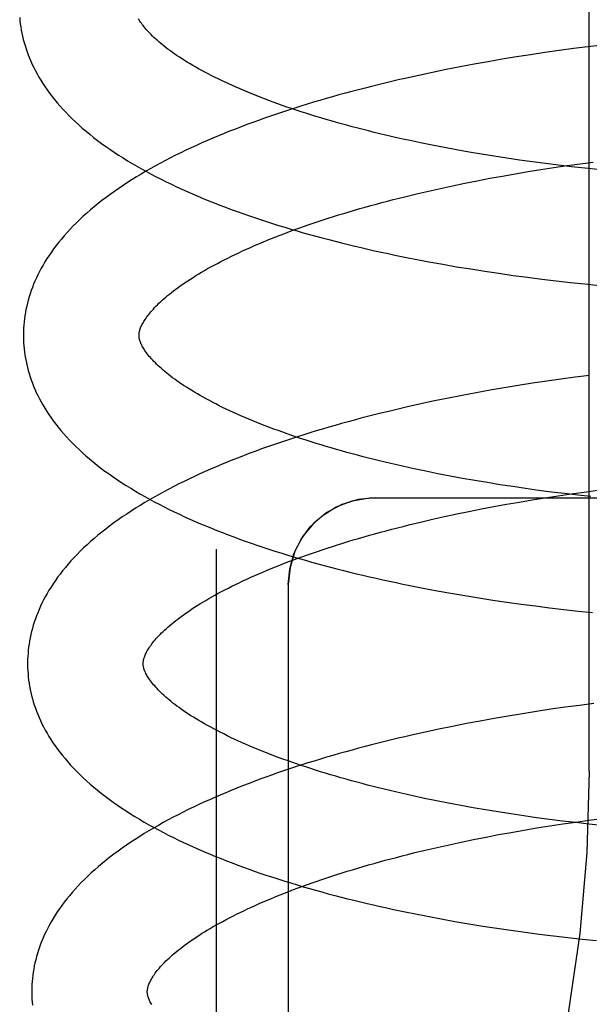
# Model space of a CAD drawing. Header units: inches. Extents: x 0 to 204, y 0 to 132.
# Tile 66 of 112: x 119.9779 to 120.0765, y 48.1692 to 48.3395. Entities that reach past the tile are written whole.
import ezdxf

# ---------------------------------------------------------------- set-up
doc = ezdxf.new("R2010")
doc.units = ezdxf.units.IN
doc.header["$LTSCALE"] = 11.243375
doc.header["$MEASUREMENT"] = 0
doc.linetypes.add('HIDDEN', pattern=[0.2, 0.1, -0.1])
doc.layers.add('DEFAULT_2', color=8, linetype='HIDDEN')

msp = doc.modelspace()

# ---------------------------------------------------------------- linework, layer by layer
at = {"layer": 'DEFAULT_2', "color": 8, "linetype": 'HIDDEN'}
for p, q in [((120.07646, 48.20952), (120.07646, 48.77202)), ((120.07876, 48.33516), (120.07627, 48.33486)), ((120.06635, 48.33349), (120.06388, 48.3331)), ((120.06882, 48.33386), (120.06635, 48.33349)), ((120.0713, 48.33421), (120.06882, 48.33386)), ((120.07378, 48.33454), (120.0713, 48.33421)), ((120.07627, 48.33486), (120.07378, 48.33454)), ((120.05656, 48.33184), (120.05414, 48.33139)), ((120.05899, 48.33228), (120.05656, 48.33184)), ((120.06143, 48.3327), (120.05899, 48.33228)), ((120.06388, 48.3331), (120.06143, 48.3327)), ((120.04698, 48.32992), (120.04462, 48.3294)), ((120.04935, 48.33043), (120.04698, 48.32992)), ((120.05173, 48.33092), (120.04935, 48.33043)), ((120.05414, 48.33139), (120.05173, 48.33092)), ((120.04934, 48.31783), (120.04727, 48.31825)), ((120.05143, 48.31742), (120.04934, 48.31783)), ((120.05355, 48.31702), (120.05143, 48.31742)), ((120.05569, 48.31664), (120.05355, 48.31702)), ((120.05785, 48.31628), (120.05569, 48.31664)), ((120.06003, 48.31592), (120.05785, 48.31628)), ((120.06223, 48.31558), (120.06003, 48.31592)), ((120.06445, 48.31526), (120.06223, 48.31558)), ((120.06668, 48.31495), (120.06445, 48.31526)), ((120.06892, 48.31465), (120.06668, 48.31495)), ((120.07118, 48.31437), (120.06892, 48.31465)), ((120.07265, 48.31429), (120.07492, 48.31461)), ((120.07492, 48.31461), (120.0772, 48.31491)), ((120.06147, 48.3125), (120.06368, 48.31288)), ((120.06368, 48.31288), (120.0659, 48.31326)), ((120.0659, 48.31326), (120.06814, 48.31362)), ((120.06814, 48.31362), (120.07039, 48.31396)), ((120.07039, 48.31396), (120.07265, 48.31429)), ((120.07344, 48.3141), (120.07118, 48.31437)), ((120.07572, 48.31385), (120.07344, 48.3141)), ((120.078, 48.31361), (120.07572, 48.31385)), ((120.05284, 48.31081), (120.05496, 48.31125)), ((120.05496, 48.31125), (120.05711, 48.31168)), ((120.05711, 48.31168), (120.05928, 48.3121)), ((120.05928, 48.3121), (120.06147, 48.3125)), ((120.04458, 48.30892), (120.0466, 48.30941)), ((120.0466, 48.30941), (120.04866, 48.30989)), ((120.04866, 48.30989), (120.05073, 48.31036)), ((120.05073, 48.31036), (120.05284, 48.31081)), ((120.04875, 48.29766), (120.05114, 48.29723)), ((120.05114, 48.29723), (120.05355, 48.29681)), ((120.05355, 48.29681), (120.05598, 48.29641)), ((120.05598, 48.29641), (120.05842, 48.29602)), ((120.05842, 48.29602), (120.06087, 48.29566)), ((120.06087, 48.29566), (120.06333, 48.29531)), ((120.06333, 48.29531), (120.0658, 48.29498)), ((120.0658, 48.29498), (120.06828, 48.29466)), ((120.06828, 48.29466), (120.07077, 48.29437)), ((120.07077, 48.29437), (120.07326, 48.29409)), ((120.07326, 48.29409), (120.07576, 48.29383)), ((120.07576, 48.29383), (120.07826, 48.29358)), ((120.0716, 48.27736), (120.06913, 48.27701)), ((120.07408, 48.2777), (120.0716, 48.27736)), ((120.07656, 48.27801), (120.07408, 48.2777)), ((120.05934, 48.27542), (120.05692, 48.27498)), ((120.06177, 48.27584), (120.05934, 48.27542)), ((120.06422, 48.27625), (120.06177, 48.27584)), ((120.06667, 48.27664), (120.06422, 48.27625)), ((120.06913, 48.27701), (120.06667, 48.27664)), ((120.05211, 48.27406), (120.04973, 48.27357)), ((120.05451, 48.27453), (120.05211, 48.27406)), ((120.05692, 48.27498), (120.05451, 48.27453)), ((120.04737, 48.27306), (120.04503, 48.27254)), ((120.04973, 48.27357), (120.04737, 48.27306)), ((120.05032, 48.26098), (120.04824, 48.2614)), ((120.05242, 48.26058), (120.05032, 48.26098)), ((120.05454, 48.26018), (120.05242, 48.26058)), ((120.05669, 48.2598), (120.05454, 48.26018)), ((120.05886, 48.25944), (120.05669, 48.2598)), ((120.06105, 48.25908), (120.05886, 48.25944)), ((120.06326, 48.25875), (120.06105, 48.25908)), ((120.06548, 48.25842), (120.06326, 48.25875)), ((120.06772, 48.25811), (120.06548, 48.25842)), ((120.03942, 48.25683), (120.25942, 48.25683)), ((120.06662, 48.25647), (120.06886, 48.25683)), ((120.06997, 48.25782), (120.06772, 48.25811)), ((120.06886, 48.25683), (120.07111, 48.25717)), ((120.07223, 48.25754), (120.06997, 48.25782)), ((120.07111, 48.25717), (120.07337, 48.2575)), ((120.07451, 48.25727), (120.07223, 48.25754)), ((120.07337, 48.2575), (120.07564, 48.25782)), ((120.07679, 48.25702), (120.07451, 48.25727)), ((120.07564, 48.25782), (120.07791, 48.25812)), ((120.05568, 48.25446), (120.05783, 48.25489)), ((120.05783, 48.25489), (120.06, 48.2553)), ((120.06, 48.2553), (120.06219, 48.25571)), ((120.06219, 48.25571), (120.0644, 48.25609)), ((120.0644, 48.25609), (120.06662, 48.25647)), ((120.04937, 48.2531), (120.05145, 48.25357)), ((120.05145, 48.25357), (120.05356, 48.25402)), ((120.05356, 48.25402), (120.05568, 48.25446)), ((120.0453, 48.25213), (120.04732, 48.25262)), ((120.04732, 48.25262), (120.04937, 48.2531)), ((120.01192, 48.24794), (120.01192, 48.0586)), ((120.02442, 48.24183), (120.02442, 48.06892)), ((120.04778, 48.24119), (120.05016, 48.24074)), ((120.05016, 48.24074), (120.05255, 48.24031)), ((120.05255, 48.24031), (120.05495, 48.2399)), ((120.05495, 48.2399), (120.05737, 48.23951)), ((120.05737, 48.23951), (120.0598, 48.23913)), ((120.0598, 48.23913), (120.06225, 48.23877)), ((120.06225, 48.23877), (120.0647, 48.23843)), ((120.0647, 48.23843), (120.06717, 48.2381)), ((120.06717, 48.2381), (120.06964, 48.2378)), ((120.06964, 48.2378), (120.07211, 48.23751)), ((120.07211, 48.23751), (120.0746, 48.23723)), ((120.0746, 48.23723), (120.07708, 48.23698)), ((120.0748, 48.2209), (120.07233, 48.22057)), ((120.07728, 48.22122), (120.0748, 48.2209)), ((120.06494, 48.21946), (120.06249, 48.21905)), ((120.06739, 48.21984), (120.06494, 48.21946)), ((120.06986, 48.22022), (120.06739, 48.21984)), ((120.07233, 48.22057), (120.06986, 48.22022)), ((120.05523, 48.21774), (120.05283, 48.21726)), ((120.05764, 48.21819), (120.05523, 48.21774)), ((120.06006, 48.21863), (120.05764, 48.21819)), ((120.06249, 48.21905), (120.06006, 48.21863)), ((120.04809, 48.21627), (120.04575, 48.21574)), ((120.05045, 48.21677), (120.04809, 48.21627)), ((120.05283, 48.21726), (120.05045, 48.21677)), ((120.05006, 48.20439), (120.048, 48.20481)), ((120.05215, 48.20397), (120.05006, 48.20439)), ((120.05426, 48.20357), (120.05215, 48.20397)), ((120.0564, 48.20319), (120.05426, 48.20357)), ((120.05856, 48.20282), (120.0564, 48.20319)), ((120.06074, 48.20246), (120.05856, 48.20282)), ((120.06294, 48.20211), (120.06074, 48.20246)), ((120.06515, 48.20178), (120.06294, 48.20211)), ((120.06738, 48.20147), (120.06515, 48.20178)), ((120.06962, 48.20116), (120.06738, 48.20147)), ((120.07188, 48.20088), (120.06962, 48.20116)), ((120.06966, 48.20005), (120.0719, 48.20039)), ((120.07415, 48.20061), (120.07188, 48.20088)), ((120.0719, 48.20039), (120.07416, 48.20072)), ((120.07642, 48.20035), (120.07415, 48.20061)), ((120.07416, 48.20072), (120.07643, 48.20103)), ((120.0787, 48.20011), (120.07642, 48.20035)), ((120.07643, 48.20103), (120.07871, 48.20133)), ((120.0608, 48.19853), (120.06299, 48.19893)), ((120.06299, 48.19893), (120.0652, 48.19932)), ((120.0652, 48.19932), (120.06742, 48.19969)), ((120.06742, 48.19969), (120.06966, 48.20005)), ((120.05225, 48.19679), (120.05435, 48.19725)), ((120.05435, 48.19725), (120.05648, 48.19769)), ((120.05648, 48.19769), (120.05863, 48.19811)), ((120.05863, 48.19811), (120.0608, 48.19853)), ((120.0461, 48.19536), (120.04812, 48.19585)), ((120.04812, 48.19585), (120.05017, 48.19633)), ((120.05017, 48.19633), (120.05225, 48.19679)), ((120.04848, 48.1844), (120.05085, 48.18396)), ((120.05085, 48.18396), (120.05324, 48.18353)), ((120.05324, 48.18353), (120.05565, 48.18311)), ((120.05565, 48.18311), (120.05806, 48.18272)), ((120.05806, 48.18272), (120.0605, 48.18234)), ((120.0605, 48.18234), (120.06294, 48.18198)), ((120.06294, 48.18198), (120.06539, 48.18164)), ((120.06539, 48.18164), (120.06785, 48.18132)), ((120.06785, 48.18132), (120.07032, 48.18101)), ((120.07032, 48.18101), (120.0728, 48.18072)), ((120.0728, 48.18072), (120.07528, 48.18044)), ((120.07528, 48.18044), (120.07777, 48.18019))]:
    msp.add_line(p, q, dxfattribs=at)
for points in [[(119.97793, 48.33991), (119.97798, 48.33937), (119.97804, 48.33883), (119.97812, 48.3383), (119.97821, 48.33776), (119.97831, 48.33722), (119.97843, 48.33668), (119.97856, 48.33614), (119.9787, 48.3356), (119.97886, 48.33506), (119.97903, 48.33452), (119.97922, 48.33398), (119.97942, 48.33344), (119.97963, 48.3329), (119.97986, 48.33235), (119.98011, 48.33181), (119.98037, 48.33126), (119.98065, 48.33072), (119.98094, 48.33017), (119.98125, 48.32962), (119.98158, 48.32907), (119.98193, 48.32852), (119.98229, 48.32796), (119.98268, 48.32741), (119.98308, 48.32685), (119.9835, 48.3263), (119.98394, 48.32574), (119.9844, 48.32519), (119.98488, 48.32463), (119.98538, 48.32408), (119.98589, 48.32353), (119.98643, 48.32297), (119.98699, 48.32242), (119.98757, 48.32188), (119.98816, 48.32133), (119.98877, 48.32079), (119.98941, 48.32025), (119.99006, 48.31972), (119.99072, 48.31919), (119.99141, 48.31866), (119.99211, 48.31814), (119.99282, 48.31763), (119.99355, 48.31712), (119.99429, 48.31662), (119.99505, 48.31612), (119.99582, 48.31563), (119.9966, 48.31515), (119.9974, 48.31467), (119.99821, 48.3142), (119.99903, 48.31373), (119.99986, 48.31328), (120.0007, 48.31282), (120.00155, 48.31238), (120.00242, 48.31194), (120.00329, 48.3115), (120.00418, 48.31107), (120.00507, 48.31065), (120.00598, 48.31024), (120.00689, 48.30982), (120.00781, 48.30942), (120.00875, 48.30902), (120.00969, 48.30862), (120.01064, 48.30823), (120.0116, 48.30785), (120.01257, 48.30747), (120.01355, 48.3071), (120.01454, 48.30673), (120.01554, 48.30637), (120.01654, 48.30601), (120.01755, 48.30566), (120.01857, 48.30531), (120.0196, 48.30496), (120.02064, 48.30463), (120.02168, 48.30429), (120.02273, 48.30396), (120.02379, 48.30364), (120.02486, 48.30332), (120.02593, 48.303), (120.02701, 48.30269), (120.0281, 48.30239), (120.0292, 48.30209), (120.0303, 48.30179), (120.03141, 48.3015), (120.03252, 48.30121), (120.03365, 48.30093), (120.03477, 48.30065), (120.03591, 48.30038), (120.03705, 48.30011), (120.03819, 48.29984), (120.03935, 48.29958), (120.0405, 48.29933), (120.04167, 48.29908), (120.04283, 48.29883), (120.04401, 48.29859), (120.04518, 48.29835), (120.04637, 48.29812), (120.04875, 48.29766)], [(120.04727, 48.31825), (120.04523, 48.31868), (120.04422, 48.3189), (120.04322, 48.31912), (120.04222, 48.31935), (120.04123, 48.31958), (120.04026, 48.31981), (120.03928, 48.32005), (120.03832, 48.32029), (120.03737, 48.32053), (120.03642, 48.32077), (120.03548, 48.32102), (120.03456, 48.32127), (120.03364, 48.32152), (120.03273, 48.32178), (120.03183, 48.32203), (120.03094, 48.32229), (120.03006, 48.32255), (120.02919, 48.32282), (120.02832, 48.32308), (120.02747, 48.32335), (120.02663, 48.32362), (120.0258, 48.32389), (120.02499, 48.32417), (120.02418, 48.32444), (120.02338, 48.32472), (120.0226, 48.325), (120.02182, 48.32528), (120.02106, 48.32556), (120.02031, 48.32584), (120.01957, 48.32613), (120.01884, 48.32641), (120.01813, 48.3267), (120.01743, 48.32698), (120.01673, 48.32727), (120.01606, 48.32756), (120.01539, 48.32785), (120.01474, 48.32814), (120.0141, 48.32843), (120.01347, 48.32872), (120.01285, 48.32901), (120.01225, 48.3293), (120.01166, 48.3296), (120.01108, 48.32989), (120.01052, 48.33018), (120.00997, 48.33047), (120.00943, 48.33076), (120.0089, 48.33105), (120.00839, 48.33134), (120.00789, 48.33162), (120.00741, 48.33191), (120.00694, 48.3322), (120.00648, 48.33248), (120.00603, 48.33276), (120.0056, 48.33304), (120.00518, 48.33332), (120.00478, 48.3336), (120.00439, 48.33387), (120.00401, 48.33414), (120.00364, 48.33441), (120.00329, 48.33468), (120.00295, 48.33495), (120.00262, 48.33521), (120.0023, 48.33547), (120.002, 48.33573), (120.00171, 48.33598), (120.00143, 48.33623), (120.00116, 48.33648), (120.00091, 48.33672), (120.00067, 48.33696), (120.00044, 48.3372), (120.00022, 48.33743), (120.00001, 48.33765), (119.99982, 48.33788), (119.99963, 48.3381), (119.99945, 48.33831), (119.99929, 48.33852), (119.99913, 48.33873), (119.99899, 48.33893), (119.99885, 48.33913), (119.99873, 48.33932), (119.99861, 48.33951), (119.99851, 48.33969)], [(120.04462, 48.3294), (120.04345, 48.32913), (120.04229, 48.32886), (120.04113, 48.32858), (120.03998, 48.3283), (120.03883, 48.32801), (120.03769, 48.32772), (120.03655, 48.32743), (120.03542, 48.32713), (120.03429, 48.32683), (120.03318, 48.32652), (120.03206, 48.32621), (120.03096, 48.3259), (120.02986, 48.32558), (120.02877, 48.32525), (120.02768, 48.32492), (120.0266, 48.32459), (120.02553, 48.32425), (120.02447, 48.32391), (120.02341, 48.32356), (120.02236, 48.32321), (120.02132, 48.32286), (120.02029, 48.3225), (120.01927, 48.32213), (120.01825, 48.32176), (120.01724, 48.32139), (120.01624, 48.32101), (120.01525, 48.32063), (120.01426, 48.32024), (120.01329, 48.31984), (120.01232, 48.31945), (120.01136, 48.31904), (120.01041, 48.31863), (120.00947, 48.31822), (120.00854, 48.3178), (120.00762, 48.31738), (120.00671, 48.31695), (120.00581, 48.31652), (120.00492, 48.31608), (120.00403, 48.31563), (120.00316, 48.31518), (120.0023, 48.31472), (120.00145, 48.31426), (120.00061, 48.3138), (119.99978, 48.31332), (119.99897, 48.31284), (119.99816, 48.31236), (119.99737, 48.31187), (119.99659, 48.31137), (119.99582, 48.31086), (119.99506, 48.31035), (119.99432, 48.30984), (119.99359, 48.30932), (119.99287, 48.30879), (119.99217, 48.30826), (119.99149, 48.30772), (119.99082, 48.30718), (119.99017, 48.30663), (119.98954, 48.30608), (119.98892, 48.30553), (119.98833, 48.30497), (119.98775, 48.30442), (119.98719, 48.30386), (119.98665, 48.30329), (119.98613, 48.30273), (119.98563, 48.30216), (119.98514, 48.3016), (119.98468, 48.30103), (119.98424, 48.30047), (119.98381, 48.2999), (119.98341, 48.29934), (119.98302, 48.29877), (119.98265, 48.29821), (119.98231, 48.29765), (119.98197, 48.29709), (119.98166, 48.29653), (119.98136, 48.29597), (119.98108, 48.29542), (119.98082, 48.29486), (119.98057, 48.29431), (119.98034, 48.29376), (119.98013, 48.29321), (119.97993, 48.29267), (119.97974, 48.29212), (119.97957, 48.29158), (119.97941, 48.29103), (119.97927, 48.29049), (119.97914, 48.28995), (119.97902, 48.28941), (119.97892, 48.28887), (119.97883, 48.28833), (119.97876, 48.28779), (119.9787, 48.28725), (119.97865, 48.28671), (119.97861, 48.28617), (119.97859, 48.28563), (119.97858, 48.2851), (119.97858, 48.28465)], [(119.99858, 48.2849), (119.99858, 48.28501), (119.99858, 48.28512), (119.9986, 48.28524), (119.99861, 48.28536), (119.99863, 48.28549), (119.99866, 48.28562), (119.9987, 48.28576), (119.99874, 48.2859), (119.99879, 48.28606), (119.99885, 48.28622), (119.99892, 48.28638), (119.99899, 48.28656), (119.99908, 48.28674), (119.99918, 48.28692), (119.99928, 48.28711), (119.99939, 48.2873), (119.99951, 48.2875), (119.99965, 48.2877), (119.99979, 48.28791), (119.99994, 48.28812), (120.0001, 48.28834), (120.00027, 48.28856), (120.00045, 48.28878), (120.00064, 48.28901), (120.00084, 48.28924), (120.00106, 48.28948), (120.00128, 48.28972), (120.00152, 48.28997), (120.00177, 48.29022), (120.00203, 48.29048), (120.0023, 48.29073), (120.00259, 48.291), (120.00289, 48.29126), (120.0032, 48.29153), (120.00352, 48.2918), (120.00386, 48.29207), (120.00421, 48.29235), (120.00457, 48.29263), (120.00494, 48.29292), (120.00533, 48.2932), (120.00573, 48.29349), (120.00615, 48.29378), (120.00657, 48.29408), (120.00701, 48.29437), (120.00747, 48.29467), (120.00793, 48.29496), (120.00841, 48.29526), (120.00891, 48.29556), (120.00941, 48.29586), (120.00993, 48.29617), (120.01046, 48.29647), (120.01101, 48.29678), (120.01157, 48.29708), (120.01214, 48.29739), (120.01273, 48.2977), (120.01333, 48.298), (120.01394, 48.29831), (120.01457, 48.29862), (120.0152, 48.29893), (120.01585, 48.29923), (120.01651, 48.29954), (120.01719, 48.29985), (120.01787, 48.30015), (120.01857, 48.30046), (120.01929, 48.30076), (120.02001, 48.30107), (120.02074, 48.30137), (120.02149, 48.30167), (120.02225, 48.30197), (120.02302, 48.30227), (120.0238, 48.30257), (120.0246, 48.30287), (120.0254, 48.30317), (120.02622, 48.30346), (120.02704, 48.30376), (120.02788, 48.30405), (120.02873, 48.30434), (120.02958, 48.30462), (120.03045, 48.30491), (120.03133, 48.30519), (120.03222, 48.30548), (120.03312, 48.30576), (120.03402, 48.30603), (120.03494, 48.30631), (120.03586, 48.30658), (120.0368, 48.30685), (120.03774, 48.30712), (120.0387, 48.30739), (120.03966, 48.30765), (120.04062, 48.30791), (120.0416, 48.30817), (120.04259, 48.30842), (120.04358, 48.30867), (120.04458, 48.30892)], [(119.97858, 48.28465), (119.97859, 48.2842), (119.97861, 48.28366), (119.97865, 48.28313), (119.9787, 48.28259), (119.97876, 48.28206), (119.97884, 48.28152), (119.97893, 48.28099), (119.97903, 48.28045), (119.97914, 48.27991), (119.97927, 48.27938), (119.97941, 48.27884), (119.97957, 48.2783), (119.97974, 48.27776), (119.97992, 48.27722), (119.98012, 48.27668), (119.98034, 48.27614), (119.98056, 48.2756), (119.98081, 48.27506), (119.98107, 48.27452), (119.98134, 48.27397), (119.98164, 48.27343), (119.98194, 48.27288), (119.98227, 48.27233), (119.98261, 48.27178), (119.98297, 48.27123), (119.98335, 48.27068), (119.98375, 48.27013), (119.98417, 48.26957), (119.9846, 48.26902), (119.98506, 48.26847), (119.98553, 48.26792), (119.98603, 48.26736), (119.98654, 48.26681), (119.98707, 48.26626), (119.98763, 48.26571), (119.9882, 48.26517), (119.98879, 48.26462), (119.9894, 48.26408), (119.99002, 48.26355), (119.99067, 48.26302), (119.99133, 48.26249), (119.992, 48.26196), (119.99269, 48.26145), (119.9934, 48.26094), (119.99412, 48.26043), (119.99486, 48.25993), (119.99561, 48.25943), (119.99638, 48.25894), (119.99716, 48.25846), (119.99795, 48.25798), (119.99875, 48.25751), (119.99957, 48.25704), (120.00039, 48.25659), (120.00123, 48.25613), (120.00208, 48.25569), (120.00293, 48.25525), (120.0038, 48.25481), (120.00468, 48.25439), (120.00557, 48.25396), (120.00647, 48.25355), (120.00738, 48.25314), (120.00829, 48.25273), (120.00922, 48.25233), (120.01016, 48.25194), (120.0111, 48.25155), (120.01206, 48.25116), (120.01302, 48.25079), (120.01399, 48.25041), (120.01497, 48.25004), (120.01596, 48.24968), (120.01696, 48.24932), (120.01797, 48.24897), (120.01898, 48.24862), (120.02, 48.24828), (120.02103, 48.24794), (120.02207, 48.24761), (120.02311, 48.24728), (120.02417, 48.24695), (120.02523, 48.24663), (120.02629, 48.24632), (120.02737, 48.24601), (120.02845, 48.2457), (120.02954, 48.2454), (120.03063, 48.2451), (120.03173, 48.24481), (120.03284, 48.24452), (120.03396, 48.24424), (120.03508, 48.24396), (120.03621, 48.24369), (120.03734, 48.24342), (120.03848, 48.24315), (120.03962, 48.24289), (120.04077, 48.24264), (120.04193, 48.24238), (120.04309, 48.24214), (120.04426, 48.24189), (120.04543, 48.24165), (120.04778, 48.24119)], [(120.04824, 48.2614), (120.04619, 48.26184), (120.04518, 48.26206), (120.04417, 48.26228), (120.04317, 48.26251), (120.04218, 48.26274), (120.0412, 48.26297), (120.04022, 48.26321), (120.03925, 48.26344), (120.0383, 48.26369), (120.03735, 48.26393), (120.0364, 48.26418), (120.03547, 48.26443), (120.03455, 48.26468), (120.03364, 48.26493), (120.03273, 48.26519), (120.03184, 48.26545), (120.03095, 48.26571), (120.03008, 48.26597), (120.02921, 48.26624), (120.02836, 48.26651), (120.02751, 48.26678), (120.02668, 48.26705), (120.02586, 48.26732), (120.02504, 48.2676), (120.02424, 48.26788), (120.02345, 48.26816), (120.02268, 48.26844), (120.02191, 48.26872), (120.02116, 48.269), (120.02041, 48.26929), (120.01968, 48.26957), (120.01897, 48.26986), (120.01826, 48.27015), (120.01756, 48.27044), (120.01688, 48.27072), (120.01621, 48.27102), (120.01556, 48.27131), (120.01491, 48.2716), (120.01428, 48.27189), (120.01366, 48.27218), (120.01305, 48.27247), (120.01246, 48.27276), (120.01188, 48.27306), (120.01131, 48.27335), (120.01076, 48.27364), (120.01022, 48.27393), (120.00969, 48.27422), (120.00918, 48.27451), (120.00868, 48.2748), (120.00819, 48.27508), (120.00772, 48.27537), (120.00725, 48.27565), (120.00681, 48.27594), (120.00637, 48.27622), (120.00595, 48.2765), (120.00554, 48.27678), (120.00515, 48.27705), (120.00476, 48.27733), (120.0044, 48.2776), (120.00404, 48.27787), (120.0037, 48.27813), (120.00337, 48.2784), (120.00305, 48.27866), (120.00275, 48.27891), (120.00245, 48.27917), (120.00217, 48.27942), (120.00191, 48.27967), (120.00165, 48.27991), (120.00141, 48.28015), (120.00117, 48.28039), (120.00095, 48.28062), (120.00074, 48.28085), (120.00055, 48.28107), (120.00036, 48.28129), (120.00018, 48.28151), (120.00002, 48.28172), (119.99986, 48.28193), (119.99972, 48.28213), (119.99958, 48.28233), (119.99945, 48.28252), (119.99934, 48.28271), (119.99923, 48.2829), (119.99913, 48.28308), (119.99904, 48.28326), (119.99896, 48.28343), (119.99888, 48.2836), (119.99882, 48.28376), (119.99877, 48.28391), (119.99872, 48.28405), (119.99868, 48.28419), (119.99865, 48.28432), (119.99862, 48.28445), (119.9986, 48.28457), (119.99859, 48.28468), (119.99858, 48.2848), (119.99858, 48.2849)], [(120.04503, 48.27254), (120.04387, 48.27227), (120.04271, 48.27199), (120.04155, 48.27172), (120.0404, 48.27144), (120.03926, 48.27115), (120.03812, 48.27086), (120.03699, 48.27057), (120.03587, 48.27027), (120.03475, 48.26996), (120.03363, 48.26966), (120.03253, 48.26935), (120.03142, 48.26903), (120.03033, 48.26871), (120.02924, 48.26839), (120.02816, 48.26806), (120.02709, 48.26772), (120.02602, 48.26739), (120.02496, 48.26704), (120.02391, 48.2667), (120.02287, 48.26635), (120.02183, 48.26599), (120.02081, 48.26563), (120.01978, 48.26527), (120.01877, 48.2649), (120.01777, 48.26452), (120.01677, 48.26415), (120.01578, 48.26376), (120.0148, 48.26337), (120.01383, 48.26298), (120.01287, 48.26258), (120.01192, 48.26218), (120.01097, 48.26177), (120.01004, 48.26136), (120.00911, 48.26094), (120.00819, 48.26052), (120.00729, 48.26009), (120.00639, 48.25966), (120.0055, 48.25922), (120.00462, 48.25877), (120.00376, 48.25832), (120.0029, 48.25787), (120.00205, 48.25741), (120.00122, 48.25694), (120.00039, 48.25647), (119.99958, 48.25599), (119.99878, 48.2555), (119.99799, 48.25501), (119.99721, 48.25452), (119.99645, 48.25401), (119.99569, 48.2535), (119.99496, 48.25299), (119.99423, 48.25247), (119.99352, 48.25195), (119.99283, 48.25142), (119.99215, 48.25088), (119.99148, 48.25034), (119.99084, 48.2498), (119.99021, 48.24925), (119.9896, 48.2487), (119.989, 48.24814), (119.98842, 48.24758), (119.98787, 48.24702), (119.98733, 48.24646), (119.98681, 48.24589), (119.98631, 48.24533), (119.98583, 48.24476), (119.98536, 48.2442), (119.98492, 48.24363), (119.9845, 48.24307), (119.9841, 48.2425), (119.98371, 48.24194), (119.98335, 48.24138), (119.983, 48.24082), (119.98267, 48.24026), (119.98236, 48.2397), (119.98207, 48.23915), (119.98179, 48.23859), (119.98153, 48.23804), (119.98128, 48.23749), (119.98105, 48.23694), (119.98084, 48.2364), (119.98064, 48.23585), (119.98045, 48.23531), (119.98028, 48.23476), (119.98013, 48.23422), (119.97999, 48.23368), (119.97986, 48.23314), (119.97974, 48.2326), (119.97964, 48.23206), (119.97955, 48.23152), (119.97948, 48.23099), (119.97942, 48.23045), (119.97937, 48.22991), (119.97933, 48.22938), (119.97931, 48.22884), (119.9793, 48.2283), (119.9793, 48.22786)], [(120.02442, 48.24183), (120.02466, 48.24449), (120.02538, 48.24711), (120.02657, 48.24956), (120.0282, 48.25179), (120.03026, 48.25371), (120.03271, 48.25524), (120.03548, 48.2563), (120.03846, 48.2568), (120.03942, 48.25683)], [(120.03942, 48.25683), (120.03648, 48.25654), (120.03367, 48.25568), (120.03108, 48.2543), (120.02881, 48.25243), (120.02695, 48.25016), (120.02556, 48.24757), (120.02471, 48.24476), (120.02442, 48.24183)], [(119.9993, 48.22811), (119.9993, 48.22822), (119.9993, 48.22833), (119.99932, 48.22845), (119.99933, 48.22857), (119.99935, 48.2287), (119.99938, 48.22883), (119.99942, 48.22897), (119.99946, 48.22911), (119.99951, 48.22926), (119.99957, 48.22942), (119.99964, 48.22959), (119.99971, 48.22977), (119.9998, 48.22994), (119.9999, 48.23013), (120, 48.23032), (120.00011, 48.23051), (120.00023, 48.23071), (120.00037, 48.23091), (120.00051, 48.23112), (120.00066, 48.23133), (120.00082, 48.23154), (120.00099, 48.23176), (120.00117, 48.23199), (120.00136, 48.23222), (120.00156, 48.23245), (120.00178, 48.23269), (120.002, 48.23293), (120.00224, 48.23318), (120.00249, 48.23343), (120.00275, 48.23368), (120.00302, 48.23394), (120.00331, 48.2342), (120.00361, 48.23447), (120.00392, 48.23474), (120.00424, 48.23501), (120.00458, 48.23528), (120.00493, 48.23556), (120.00529, 48.23584), (120.00566, 48.23613), (120.00605, 48.23641), (120.00645, 48.2367), (120.00687, 48.23699), (120.00729, 48.23728), (120.00773, 48.23758), (120.00819, 48.23787), (120.00865, 48.23817), (120.00913, 48.23847), (120.00963, 48.23877), (120.01013, 48.23907), (120.01065, 48.23938), (120.01118, 48.23968), (120.01173, 48.23998), (120.01229, 48.24029), (120.01286, 48.2406), (120.01345, 48.2409), (120.01405, 48.24121), (120.01466, 48.24152), (120.01529, 48.24183), (120.01592, 48.24213), (120.01657, 48.24244), (120.01723, 48.24275), (120.01791, 48.24306), (120.0186, 48.24336), (120.01929, 48.24367), (120.02, 48.24397), (120.02073, 48.24428), (120.02146, 48.24458), (120.02221, 48.24488), (120.02297, 48.24518), (120.02374, 48.24548), (120.02452, 48.24578), (120.02531, 48.24608), (120.02612, 48.24638), (120.02694, 48.24667), (120.02776, 48.24696), (120.0286, 48.24726), (120.02945, 48.24755), (120.0303, 48.24783), (120.03117, 48.24812), (120.03205, 48.2484), (120.03294, 48.24868), (120.03383, 48.24896), (120.03474, 48.24924), (120.03566, 48.24952), (120.03658, 48.24979), (120.03752, 48.25006), (120.03846, 48.25033), (120.03941, 48.25059), (120.04037, 48.25086), (120.04134, 48.25112), (120.04232, 48.25138), (120.04331, 48.25163), (120.0443, 48.25188), (120.0453, 48.25213)], [(119.9793, 48.22786), (119.97931, 48.22741), (119.97933, 48.22687), (119.97937, 48.22634), (119.97942, 48.2258), (119.97948, 48.22527), (119.97956, 48.22473), (119.97965, 48.2242), (119.97975, 48.22366), (119.97986, 48.22312), (119.97999, 48.22259), (119.98013, 48.22205), (119.98029, 48.22151), (119.98046, 48.22097), (119.98064, 48.22044), (119.98084, 48.2199), (119.98106, 48.21936), (119.98128, 48.21882), (119.98153, 48.21827), (119.98179, 48.21773), (119.98206, 48.21719), (119.98235, 48.21664), (119.98266, 48.21609), (119.98299, 48.21554), (119.98333, 48.21499), (119.98369, 48.21444), (119.98407, 48.21389), (119.98447, 48.21334), (119.98489, 48.21279), (119.98532, 48.21223), (119.98578, 48.21168), (119.98625, 48.21112), (119.98675, 48.21057), (119.98726, 48.21002), (119.9878, 48.20947), (119.98835, 48.20892), (119.98892, 48.20837), (119.98951, 48.20783), (119.99012, 48.20729), (119.99075, 48.20675), (119.99139, 48.20622), (119.99205, 48.20569), (119.99273, 48.20517), (119.99342, 48.20465), (119.99413, 48.20414), (119.99485, 48.20363), (119.99559, 48.20313), (119.99634, 48.20264), (119.9971, 48.20215), (119.99788, 48.20167), (119.99867, 48.20119), (119.99947, 48.20072), (120.00029, 48.20025), (120.00111, 48.1998), (120.00195, 48.19934), (120.00279, 48.1989), (120.00365, 48.19846), (120.00452, 48.19803), (120.0054, 48.1976), (120.00628, 48.19718), (120.00718, 48.19676), (120.00809, 48.19635), (120.00901, 48.19594), (120.00993, 48.19554), (120.01087, 48.19515), (120.01182, 48.19476), (120.01277, 48.19438), (120.01373, 48.194), (120.01471, 48.19363), (120.01569, 48.19326), (120.01667, 48.19289), (120.01767, 48.19254), (120.01868, 48.19218), (120.01969, 48.19183), (120.02071, 48.19149), (120.02174, 48.19115), (120.02278, 48.19082), (120.02382, 48.19049), (120.02487, 48.19017), (120.02593, 48.18985), (120.027, 48.18953), (120.02807, 48.18922), (120.02915, 48.18892), (120.03024, 48.18861), (120.03134, 48.18832), (120.03244, 48.18803), (120.03355, 48.18774), (120.03466, 48.18745), (120.03578, 48.18718), (120.03691, 48.1869), (120.03804, 48.18663), (120.03918, 48.18637), (120.04032, 48.18611), (120.04147, 48.18585), (120.04263, 48.1856), (120.04379, 48.18535), (120.04495, 48.18511), (120.04612, 48.18487), (120.04848, 48.1844)], [(120.048, 48.20481), (120.04596, 48.20525), (120.04496, 48.20547), (120.04396, 48.2057), (120.04297, 48.20593), (120.04198, 48.20616), (120.04101, 48.2064), (120.04004, 48.20664), (120.03908, 48.20688), (120.03813, 48.20712), (120.03719, 48.20737), (120.03626, 48.20762), (120.03534, 48.20787), (120.03442, 48.20812), (120.03352, 48.20838), (120.03262, 48.20864), (120.03174, 48.2089), (120.03086, 48.20916), (120.03, 48.20943), (120.02914, 48.2097), (120.0283, 48.20997), (120.02747, 48.21024), (120.02664, 48.21051), (120.02583, 48.21079), (120.02503, 48.21106), (120.02424, 48.21134), (120.02346, 48.21162), (120.02269, 48.2119), (120.02194, 48.21219), (120.0212, 48.21247), (120.02047, 48.21276), (120.01975, 48.21304), (120.01904, 48.21333), (120.01834, 48.21362), (120.01766, 48.21391), (120.01699, 48.2142), (120.01633, 48.21449), (120.01569, 48.21478), (120.01506, 48.21507), (120.01444, 48.21536), (120.01383, 48.21565), (120.01324, 48.21595), (120.01265, 48.21624), (120.01209, 48.21653), (120.01153, 48.21682), (120.01099, 48.21711), (120.01046, 48.2174), (120.00994, 48.21769), (120.00944, 48.21798), (120.00895, 48.21827), (120.00848, 48.21855), (120.00802, 48.21884), (120.00757, 48.21912), (120.00713, 48.2194), (120.00671, 48.21968), (120.0063, 48.21996), (120.0059, 48.22023), (120.00552, 48.22051), (120.00515, 48.22078), (120.0048, 48.22105), (120.00445, 48.22131), (120.00412, 48.22158), (120.0038, 48.22184), (120.0035, 48.2221), (120.0032, 48.22235), (120.00292, 48.2226), (120.00265, 48.22285), (120.00239, 48.2231), (120.00215, 48.22334), (120.00192, 48.22357), (120.0017, 48.2238), (120.00149, 48.22403), (120.00129, 48.22426), (120.0011, 48.22448), (120.00092, 48.22469), (120.00076, 48.2249), (120.0006, 48.22511), (120.00045, 48.22531), (120.00032, 48.22551), (120.00019, 48.22571), (120.00007, 48.2259), (119.99996, 48.22608), (119.99986, 48.22627), (119.99977, 48.22644), (119.99969, 48.22662), (119.99961, 48.22679), (119.99955, 48.22695), (119.99949, 48.2271), (119.99944, 48.22725), (119.9994, 48.22739), (119.99937, 48.22752), (119.99934, 48.22765), (119.99932, 48.22777), (119.99931, 48.22789), (119.9993, 48.22801), (119.9993, 48.22811)], [(120.04575, 48.21574), (120.04458, 48.21548), (120.04343, 48.2152), (120.04227, 48.21493), (120.04112, 48.21464), (120.03998, 48.21436), (120.03884, 48.21407), (120.03771, 48.21377), (120.03658, 48.21348), (120.03546, 48.21317), (120.03435, 48.21287), (120.03324, 48.21255), (120.03214, 48.21224), (120.03105, 48.21192), (120.02996, 48.21159), (120.02888, 48.21127), (120.02781, 48.21093), (120.02674, 48.21059), (120.02568, 48.21025), (120.02463, 48.20991), (120.02359, 48.20955), (120.02255, 48.2092), (120.02152, 48.20884), (120.0205, 48.20847), (120.01949, 48.20811), (120.01848, 48.20773), (120.01749, 48.20735), (120.0165, 48.20697), (120.01552, 48.20658), (120.01455, 48.20619), (120.01358, 48.20579), (120.01263, 48.20539), (120.01169, 48.20498), (120.01075, 48.20457), (120.00982, 48.20415), (120.00891, 48.20373), (120.008, 48.2033), (120.0071, 48.20286), (120.00622, 48.20242), (120.00534, 48.20198), (120.00447, 48.20153), (120.00361, 48.20107), (120.00277, 48.20061), (120.00193, 48.20014), (120.00111, 48.19967), (120.00029, 48.19919), (119.99949, 48.19871), (119.9987, 48.19822), (119.99793, 48.19772), (119.99716, 48.19722), (119.99641, 48.19671), (119.99568, 48.1962), (119.99495, 48.19568), (119.99424, 48.19516), (119.99355, 48.19463), (119.99287, 48.19409), (119.9922, 48.19355), (119.99156, 48.193), (119.99093, 48.19246), (119.99031, 48.1919), (119.98972, 48.19135), (119.98914, 48.19079), (119.98858, 48.19023), (119.98805, 48.18967), (119.98753, 48.1891), (119.98703, 48.18854), (119.98655, 48.18797), (119.98609, 48.18741), (119.98565, 48.18684), (119.98522, 48.18628), (119.98482, 48.18571), (119.98444, 48.18515), (119.98407, 48.18459), (119.98372, 48.18403), (119.98339, 48.18347), (119.98308, 48.18291), (119.98279, 48.18236), (119.98251, 48.1818), (119.98225, 48.18125), (119.982, 48.1807), (119.98177, 48.18015), (119.98156, 48.17961), (119.98136, 48.17906), (119.98117, 48.17852), (119.981, 48.17797), (119.98085, 48.17743), (119.98071, 48.17689), (119.98058, 48.17635), (119.98046, 48.17581), (119.98036, 48.17527), (119.98027, 48.17473), (119.9802, 48.17419), (119.98014, 48.17366), (119.98009, 48.17312), (119.98005, 48.17258), (119.98003, 48.17205), (119.98002, 48.17151), (119.98002, 48.17107)], [(120.07646, 48.20952), (120.07606, 48.19543), (120.07487, 48.1814), (120.07287, 48.16763), (120.07003, 48.15423), (120.06621, 48.14109), (120.06153, 48.12897), (120.05614, 48.11828), (120.05011, 48.10908), (120.04361, 48.10147), (120.03663, 48.0953), (120.02926, 48.09055), (120.02158, 48.08718), (120.0137, 48.08518), (120.00581, 48.08452)], [(120.00002, 48.17132), (120.00002, 48.17143), (120.00003, 48.17155), (120.00004, 48.17167), (120.00005, 48.17179), (120.00008, 48.17192), (120.00011, 48.17206), (120.00014, 48.1722), (120.00019, 48.17235), (120.00024, 48.1725), (120.0003, 48.17266), (120.00037, 48.17283), (120.00045, 48.173), (120.00054, 48.17318), (120.00063, 48.17337), (120.00073, 48.17355), (120.00085, 48.17375), (120.00097, 48.17394), (120.0011, 48.17414), (120.00124, 48.17435), (120.00139, 48.17456), (120.00155, 48.17478), (120.00173, 48.175), (120.00191, 48.17522), (120.0021, 48.17545), (120.00231, 48.17569), (120.00252, 48.17593), (120.00275, 48.17617), (120.00299, 48.17642), (120.00324, 48.17667), (120.0035, 48.17692), (120.00378, 48.17718), (120.00406, 48.17744), (120.00436, 48.17771), (120.00467, 48.17797), (120.005, 48.17825), (120.00533, 48.17852), (120.00568, 48.1788), (120.00604, 48.17908), (120.00642, 48.17936), (120.00681, 48.17965), (120.00721, 48.17994), (120.00763, 48.18023), (120.00806, 48.18052), (120.0085, 48.18081), (120.00895, 48.18111), (120.00942, 48.18141), (120.0099, 48.18171), (120.01039, 48.18201), (120.0109, 48.18231), (120.01142, 48.18261), (120.01196, 48.18292), (120.0125, 48.18322), (120.01307, 48.18353), (120.01364, 48.18384), (120.01423, 48.18414), (120.01483, 48.18445), (120.01544, 48.18476), (120.01606, 48.18506), (120.0167, 48.18537), (120.01735, 48.18568), (120.01802, 48.18599), (120.01869, 48.18629), (120.01938, 48.1866), (120.02008, 48.1869), (120.02079, 48.18721), (120.02151, 48.18751), (120.02225, 48.18781), (120.023, 48.18812), (120.02376, 48.18842), (120.02453, 48.18872), (120.02531, 48.18902), (120.0261, 48.18931), (120.02691, 48.18961), (120.02773, 48.18991), (120.02855, 48.1902), (120.02939, 48.19049), (120.03024, 48.19078), (120.0311, 48.19107), (120.03196, 48.19135), (120.03284, 48.19164), (120.03373, 48.19192), (120.03463, 48.1922), (120.03554, 48.19247), (120.03645, 48.19275), (120.03738, 48.19302), (120.03831, 48.19329), (120.03926, 48.19356), (120.04021, 48.19382), (120.04117, 48.19409), (120.04214, 48.19435), (120.04312, 48.1946), (120.0441, 48.19486), (120.0451, 48.19511), (120.0461, 48.19536)], [(119.98002, 48.17107), (119.98003, 48.17061), (119.98005, 48.17007), (119.98009, 48.16953), (119.98014, 48.169)], [(120.00078, 48.16913), (120.00067, 48.16932), (120.00057, 48.1695), (120.00048, 48.16968), (120.0004, 48.16985), (120.00032, 48.17001), (120.00026, 48.17017), (120.00021, 48.17032), (120.00016, 48.17047), (120.00012, 48.17061), (120.00009, 48.17074), (120.00006, 48.17086), (120.00004, 48.17098), (120.00003, 48.1711), (120.00002, 48.17122), (120.00002, 48.17132)]]:
    msp.add_lwpolyline(points, dxfattribs=at)

doc.saveas('drawing.dxf')
